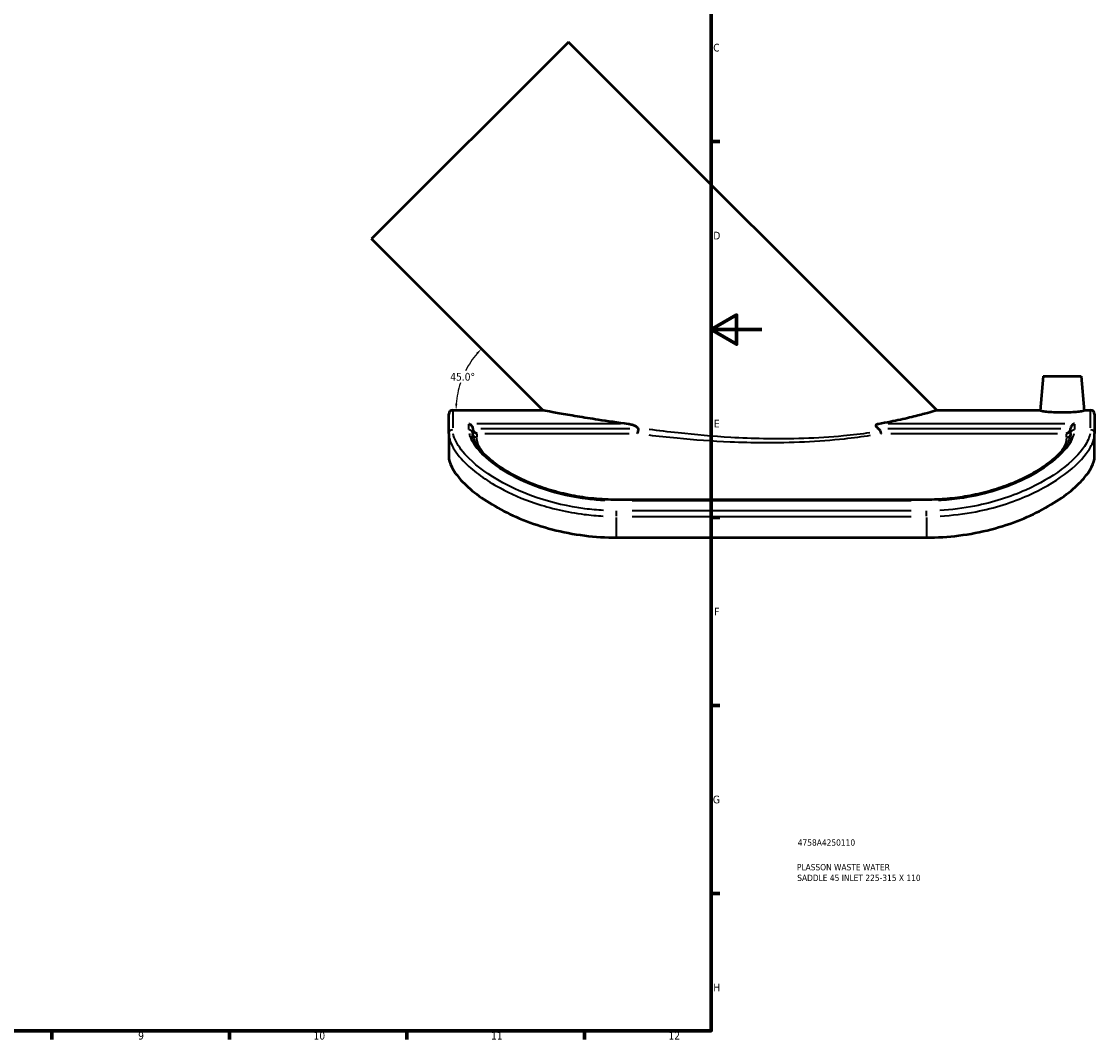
# Model space of a CAD drawing. Header units: millimetres. Extents: x -132 to 1005, y -184 to 847.
# Tile 4 of 5: x 549 to 972, y 17 to 419. Entities that reach past the tile are written whole.
import ezdxf

# ---------------------------------------------------------------- set-up
doc = ezdxf.new("R2010")
doc.units = ezdxf.units.MM
for name, color, linetype, lineweight in [('Border (ANSI)', 7, 'Continuous', 70), ('Dimension (ANSI)', 7, 'Continuous', 25), ('Title (ISO)', 7, 'Continuous', 50), ('Visible (ANSI)', 7, 'Continuous', 50), ('Visible Narrow (ANSI)', 7, 'Continuous', 35)]:
    doc.layers.add(name, color=color, linetype=linetype, lineweight=lineweight)
doc.styles.add('Note Text (ANSI)', font='tahoma.ttf')
doc.styles.add('Note Text (ISO)', font='tahoma.ttf')
doc.dimstyles.new('Default - mm (ANSI)', dxfattribs={"dimtxt": 3.048, "dimasz": 2.5, "dimexe": 3.175, "dimexo": 1.6002, "dimgap": 0.8, "dimtad": 0, "dimtoh": 1, "dimrnd": 1e-08, "dimzin": 4, "dimdsep": 46, "dimtxsty": 'Note Text (ANSI)', "dimcen": 0.09, "dimdle": 10, "dimclrd": 256, "dimclre": 256, "dimclrt": 256, "dimadec": 1, "dimazin": 1, "dimtfac": 1, "dimtofl": 0, "dimtmove": 0, "dimatfit": 3, "dimfxl": 1, "dimtolj": 1, "dimtzin": 4, "dimlwd": -1, "dimlwe": -1, "dimarcsym": 0})

# ---------------------------------------------------------------- blocks, each defined once
blk = doc.blocks.new('Borders Default Border')
at = {"layer": 'Border (ANSI)'}
for p, q in [((821, 371.25), (824.45, 371.25)), ((821, 222.75), (824.45, 222.75)), ((821, 148.5), (824.45, 148.5)), ((821, 74.25), (824.45, 74.25)), ((560.67, 20), (560.67, 16.55)), ((630.75, 20), (630.75, 16.55)), ((700.83, 20), (700.83, 16.55)), ((770.92, 20), (770.92, 16.55))]:
    blk.add_line(p, q, dxfattribs=at)
at = {"layer": 'Border (ANSI)', "flags": 128}
for points in [[(20, 20), (20, 574), (821, 574), (821, 20), (20, 20)], [(841, 297), (821, 297), (831, 302.77), (831, 291.23), (821, 297)]]:
    blk.add_lwpolyline(points, dxfattribs=at)
at = {"layer": 'Border (ANSI)', "attachment_point": 7, "style": 'Note Text (ANSI)'}
for s, insert, char_height in [('C', (821.8, 406.8), 3.05), ('D', (821.81, 332.6), 3.05), ('E', (822.05, 258.35), 3.05), ('F', (822.14, 184.1), 3.05), ('G', (821.66, 109.79), 3.05), ('H', (821.81, 35.6), 3.05), ('9', (594.7, 16.49), 3.05), ('10', (663.96, 16.49), 3.048), ('11', (734.04, 16.55), 3.048), ('12', (804.13, 16.55), 3.048)]:
    blk.add_mtext(s, dxfattribs=dict(at, insert=insert, char_height=char_height))
blk = doc.blocks.new('Title Blocks ISO')
at = {"layer": 'Title (ISO)', "color": 232, "true_color": 0xca0064, "style": 'Note Text (ISO)'}
for tag, p in [('PART_NUMBER_001', (34.16, 73.13)), ('DESCRIPTION_001', (33.84, 63.4)), ('DESCRIPTION_002', (33.96, 59.18))]:
    blk.add_attdef(tag, p, '', height=2.5, dxfattribs=at)
blk = doc.blocks.new('*D6')
at = {"layer": 'Defpoints', "color": 0, "transparency": 16777216}
for p in [(724.83, 282.32), (718.93, 265.21), (753.34, 266.34), (754.47, 265.21)]:
    blk.add_point(p, dxfattribs=at)
at = {"layer": 'Dimension (ANSI)', "transparency": 16777216}
for start, end in [(139.1853, 153.1024), (161.7617, 175.8147)]:
    blk.add_arc((754.47, 265.21), 34.23, start, end, dxfattribs=at)
for points in [[(728.26, 287.86), (728.87, 287.3), (730.27, 289.41)], [(720.75, 267.69), (719.92, 267.72), (720.24, 265.21)]]:
    blk.add_solid(points, dxfattribs=at)
at = {"layer": 'Dimension (ANSI)', "transparency": 16777216, "insert": (717.94, 279.89), "char_height": 3.048, "attachment_point": 1, "style": 'Note Text (ANSI)'}
blk.add_mtext('\\A1;45.0°', dxfattribs=at)

msp = doc.modelspace()

# ---------------------------------------------------------------- linework, layer by layer
at = {"layer": 'Visible (ANSI)'}
for p, q in [((764.6381, 410.6062), (686.8563, 332.8245)), ((910.0381, 265.2062), (764.6381, 410.6062)), ((754.4746, 265.2062), (686.8563, 332.8245)), ((952.1063, 278.6062), (950.9115, 264.949)), ((952.1063, 278.6062), (967.1063, 278.6062)), ((967.1063, 278.6062), (968.3012, 264.949)), ((717.3563, 255.9672), (717.3563, 263.6312)), ((718.9313, 265.2062), (754.4746, 265.2062)), ((910.0381, 265.2062), (950.934, 265.2062)), ((968.2787, 265.2062), (970.7813, 265.2062)), ((972.3563, 263.6312), (972.3563, 255.9672)), ((717.3563, 255.9672), (717.3563, 246.791)), ((972.3563, 246.791), (972.3563, 255.9672)), ((906.0563, 229.78), (783.6563, 229.78)), ((783.6563, 214.8473), (906.0563, 214.8473))]:
    msp.add_line(p, q, dxfattribs=at)
for centre, start, end in [((718.9313, 263.6312), 90, 180), ((970.7813, 263.6312), 0, 90)]:
    msp.add_arc(centre, 1.575, start, end, dxfattribs=at)
for points, knots in [([(754.4746, 265.2062), (754.4746, 265.2062), (755.0698, 265.0948), (757.3112, 264.6832), (758.9558, 264.3837), (763.0113, 263.6675), (765.4246, 263.2509), (770.6713, 262.3817), (773.5043, 261.9297), (780.0262, 260.9388), (784.0275, 260.3658), (788.2558, 259.8145)], [29.81592408, 29.81592408, 29.81592408, 29.81592408, 30.87255107, 30.87255107, 31.92917806, 31.92917806, 32.98580505, 32.98580505, 34.04243204, 34.04243204, 35.41006411, 35.41006411, 35.41006411, 35.41006411]), ([(887.0404, 259.8145), (888.6927, 260.1059), (890.2698, 260.4035), (894.4684, 261.2396), (897.0427, 261.8083), (901.6088, 262.8931), (903.6009, 263.4079), (906.8125, 264.2726), (908.0364, 264.6225), (909.6491, 265.0895), (910.0381, 265.2062), (910.0381, 265.2062)], [4.59531855, 4.59531855, 4.59531855, 4.59531855, 5.1889449, 5.1889449, 6.26568593, 6.26568593, 7.34242697, 7.34242697, 8.419168, 8.419168, 9.49590904, 9.49590904, 9.49590904, 9.49590904]), ([(968.3012, 264.949), (968.3065, 264.8887), (968.0932, 264.8126), (967.2136, 264.6514), (966.5473, 264.5669), (965.0047, 264.4241), (964.0254, 264.3564), (961.8755, 264.2639), (960.7049, 264.2397), (958.5078, 264.2397), (957.3372, 264.2639), (955.1873, 264.3564), (954.2079, 264.4241), (952.6653, 264.5669), (951.9991, 264.6514), (951.1195, 264.8126), (950.9062, 264.8887), (950.9115, 264.949)], [1.30781251, 1.30781251, 1.30781251, 1.30781251, 1.63719923, 1.63719923, 1.96658596, 1.96658596, 2.29614429, 2.29614429, 2.62570262, 2.62570262, 2.95526095, 2.95526095, 3.28481928, 3.28481928, 3.61420601, 3.61420601, 3.94359274, 3.94359274, 3.94359274, 3.94359274]), ([(725.2313, 259.8145), (725.2332, 259.814), (725.2351, 259.8135), (725.4023, 259.771), (725.5686, 259.7032), (725.8827, 259.5222), (726.0329, 259.4101), (726.3137, 259.1358), (726.4458, 258.9708), (726.6343, 258.6403), (726.701, 258.4859), (726.7848, 258.1806), (726.8059, 258.0359), (726.8063, 257.8917), (726.8063, 257.8903), (726.8063, 257.8889)], [-0.000794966, -0.000794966, -0.000794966, -0.000794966, 0, 0, 0.070314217, 0.070314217, 0.137316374, 0.137316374, 0.205631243, 0.205631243, 0.256816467, 0.256816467, 0.3014759, 0.3014759, 0.301926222, 0.301926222, 0.301926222, 0.301926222]), ([(788.2558, 259.8145), (788.7591, 259.7512), (789.2848, 259.624), (790.1811, 259.3203), (790.5545, 259.1646), (791.2611, 258.7905), (791.5967, 258.5795), (791.8868, 258.2894), (791.9115, 258.2648), (791.9363, 258.2389), (791.9608, 258.212)], [-0.411500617, -0.411500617, -0.411500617, -0.411500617, -0.246179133, -0.246179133, -0.123089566, -0.123089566, 0, 0, 0, 0.010446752, 0.010446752, 0.010446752, 0.010446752]), ([(886.9661, 257.8818), (886.7862, 257.9991), (886.6162, 258.1327), (886.4595, 258.2894), (886.3792, 258.3697), (886.2972, 258.4634), (886.1624, 258.6632), (886.1101, 258.7697), (886.0616, 258.9494), (886.0532, 259.0328), (886.0707, 259.1885), (886.0965, 259.2608), (886.1964, 259.4383), (886.2935, 259.5234), (886.5177, 259.6625), (886.6457, 259.715), (886.8661, 259.7794), (886.9524, 259.7989), (887.0404, 259.8145)], [-0.066489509, -0.066489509, -0.066489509, -0.066489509, 0, 0, 0, 0.034052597, 0.034052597, 0.068105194, 0.068105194, 0.093865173, 0.093865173, 0.119625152, 0.119625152, 0.17043363, 0.17043363, 0.221242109, 0.221242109, 0.251927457, 0.251927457, 0.251927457, 0.251927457]), ([(964.4813, 259.8145), (964.4795, 259.814), (964.4776, 259.8135), (964.3104, 259.771), (964.1441, 259.7032), (963.83, 259.5222), (963.6798, 259.4101), (963.3989, 259.1358), (963.2669, 258.9708), (963.0783, 258.6403), (963.0116, 258.4859), (962.9278, 258.1806), (962.9068, 258.0359), (962.9063, 257.8917), (962.9063, 257.8903), (962.9063, 257.8889)], [-0.709802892, -0.709802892, -0.709802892, -0.709802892, -0.708830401, -0.708830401, -0.622814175, -0.622814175, -0.540849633, -0.540849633, -0.457279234, -0.457279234, -0.394663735, -0.394663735, -0.340031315, -0.340031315, -0.33948043, -0.33948043, -0.33948043, -0.33948043]), ([(726.8063, 257.8818), (726.8065, 257.8516), (726.8076, 257.8213), (726.8127, 257.7425), (726.8182, 257.694), (726.8425, 257.5398), (726.8694, 257.4357), (726.9512, 257.2021), (727.0114, 257.0768), (727.1755, 256.8024), (727.2873, 256.6613), (727.5575, 256.3856), (727.7225, 256.2598), (728.0493, 256.0703), (728.2131, 256.0021), (728.3776, 255.9576), (728.3795, 255.9571), (728.3813, 255.9567)], [0.083227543, 0.083227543, 0.083227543, 0.083227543, 0.092605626, 0.092605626, 0.107467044, 0.107467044, 0.139803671, 0.139803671, 0.18210748, 0.18210748, 0.239917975, 0.239917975, 0.312753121, 0.312753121, 0.381282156, 0.381282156, 0.382059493, 0.382059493, 0.382059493, 0.382059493]), ([(783.6563, 229.78), (782.1417, 229.78), (780.6272, 229.8168), (777.6077, 229.9635), (776.1028, 230.0734), (773.1128, 230.3647), (771.6276, 230.546), (768.687, 230.9772), (767.2316, 231.2271), (764.3606, 231.7914), (762.945, 232.1059), (760.1636, 232.7942), (758.7977, 233.1681), (756.1255, 233.9691), (754.8191, 234.3961), (752.2751, 235.2963), (751.0373, 235.7693), (748.6391, 236.7536), (747.4782, 237.2647), (745.241, 238.3168), (744.1641, 238.8577), (742.1006, 239.9611), (741.1135, 240.5235), (739.2339, 241.6614), (738.3409, 242.2369), (736.6529, 243.393), (735.8574, 243.9736), (734.3666, 245.1322), (733.6708, 245.7103), (732.3807, 246.8564), (731.7861, 247.4244), (730.6989, 248.5434), (730.2062, 249.0943), (729.3226, 250.1719), (728.932, 250.6984), (727.9589, 252.1587), (727.5061, 253.0484), (726.9299, 254.6485), (726.8063, 255.3558), (726.8063, 255.9672)], [0, 0, 0, 0, 0.46202334, 0.46202334, 0.92398256, 0.92398256, 1.38573638, 1.38573638, 1.84711361, 1.84711361, 2.30785944, 2.30785944, 2.76759764, 2.76759764, 3.22584728, 3.22584728, 3.68214825, 3.68214825, 4.13611974, 4.13611974, 4.58749936, 4.58749936, 5.036179, 5.036179, 5.48225073, 5.48225073, 5.92607777, 5.92607777, 6.36825822, 6.36825822, 6.80956524, 6.80956524, 7.25093853, 7.25093853, 7.69367998, 7.69367998, 8.52105021, 8.52105021, 9.34842043, 9.34842043, 9.34842043, 9.34842043]), ([(792.1134, 257.8818), (792.1132, 257.7958), (792.1113, 257.7079), (792.0994, 257.419), (792.0826, 257.218), (792.0333, 256.8313), (792.0011, 256.6501), (791.9329, 256.3636), (791.8991, 256.2523), (791.8277, 256.0712), (791.7904, 256.0025), (791.7526, 255.9577), (791.7521, 255.9572), (791.7517, 255.9567)], [-0.249353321, -0.249353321, -0.249353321, -0.249353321, -0.222497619, -0.222497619, -0.162149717, -0.162149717, -0.100545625, -0.100545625, -0.050342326, -0.050342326, 0, 0, 0.00057395, 0.00057395, 0.00057395, 0.00057395]), ([(792.1134, 257.8818), (792.1135, 257.9059), (792.1109, 257.9303), (792.0965, 257.9992), (792.0791, 258.0419), (792.0302, 258.1287), (791.9969, 258.1722), (791.9608, 258.212)], [0.1333932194, 0.1333932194, 0.1333932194, 0.1333932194, 0.1410457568, 0.1410457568, 0.1549990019, 0.1549990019, 0.1711202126, 0.1711202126, 0.1711202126, 0.1711202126]), ([(887.8585, 256.8519), (887.8364, 256.9599), (887.7855, 257.072), (887.6471, 257.2858), (887.5591, 257.3874), (887.328, 257.6184), (887.1479, 257.76), (886.9661, 257.8818)], [0.791372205, 0.791372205, 0.791372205, 0.791372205, 0.827195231, 0.827195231, 0.86399041, 0.86399041, 0.925207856, 0.925207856, 0.925207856, 0.925207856]), ([(888.2251, 255.9567), (888.2246, 255.9572), (888.224, 255.9577), (888.185, 255.9933), (888.1465, 256.0437), (888.0717, 256.1727), (888.0356, 256.2507), (887.9483, 256.4814), (887.9006, 256.6496), (887.8605, 256.8421), (887.8595, 256.847), (887.8585, 256.8519)], [-0.14567026, -0.14567026, -0.14567026, -0.14567026, -0.145087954, -0.145087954, -0.104580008, -0.104580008, -0.06429291, -0.06429291, -0.001627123, -0.001627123, 0, 0, 0, 0]), ([(962.9063, 255.9672), (962.9063, 255.6218), (962.8672, 255.2468), (962.6946, 254.4344), (962.561, 253.9972), (962.1883, 253.0701), (961.9497, 252.5807), (961.37, 251.5733), (961.0324, 251.0568), (960.2551, 249.9988), (959.817, 249.4576), (958.8392, 248.3559), (958.3001, 247.7956), (957.1214, 246.6622), (956.482, 246.0893), (955.1044, 244.9378), (954.3661, 244.3594), (952.7928, 243.2041), (951.9576, 242.6273), (950.1934, 241.4829), (949.2639, 240.9153), (947.3146, 239.7967), (946.2942, 239.2459), (944.1676, 238.1687), (943.0608, 237.6426), (940.767, 236.6229), (939.5795, 236.1295), (937.1312, 235.1832), (935.87, 234.7305), (933.2822, 233.8731), (931.9554, 233.4687), (929.2453, 232.7146), (927.8618, 232.3652), (925.0482, 231.7273), (923.6179, 231.439), (919.5588, 230.7232), (916.8917, 230.3709), (911.5018, 229.8993), (908.7791, 229.78), (906.0563, 229.78)], [0, 0, 0, 0, 0.46741838, 0.46741838, 0.93483676, 0.93483676, 1.39961835, 1.39961835, 1.84985056, 1.84985056, 2.29418724, 2.29418724, 2.7361249, 2.7361249, 3.17732844, 3.17732844, 3.6188894, 3.6188894, 4.06169032, 4.06169032, 4.5064418, 4.5064418, 4.95362647, 4.95362647, 5.40345725, 5.40345725, 5.85594641, 5.85594641, 6.31093393, 6.31093393, 6.76810727, 6.76810727, 7.22703294, 7.22703294, 7.68723282, 7.68723282, 8.51780019, 8.51780019, 9.34836756, 9.34836756, 9.34836756, 9.34836756]), ([(961.3313, 255.9567), (961.3332, 255.9571), (961.335, 255.9576), (961.5047, 256.0035), (961.6737, 256.0747), (962.011, 256.2738), (962.1816, 256.4071), (962.4509, 256.6925), (962.5582, 256.8327), (962.7152, 257.1046), (962.7726, 257.2285), (962.8488, 257.4564), (962.8734, 257.5562), (962.8957, 257.7042), (962.9007, 257.7511), (962.9053, 257.8259), (962.9062, 257.8539), (962.9063, 257.8818)], [-0.000781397, -0.000781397, -0.000781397, -0.000781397, 0, 0, 0.071049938, 0.071049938, 0.146957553, 0.146957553, 0.203667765, 0.203667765, 0.24537421, 0.24537421, 0.276453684, 0.276453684, 0.290903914, 0.290903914, 0.299615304, 0.299615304, 0.299615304, 0.299615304]), ([(717.3563, 246.791), (717.3563, 245.6245), (717.7119, 244.2396), (719.2925, 241.1182), (720.5185, 239.3821), (723.8437, 235.7421), (725.9472, 233.8354), (730.8867, 230.0849), (733.7231, 228.2429), (739.7106, 224.9189), (743.0303, 223.3217), (750.265, 220.4258), (754.1797, 219.1283), (762.3487, 217.0108), (766.6096, 216.19), (775.1797, 215.108), (779.489, 214.8473), (783.6563, 214.8473)], [33.49118698, 33.49118698, 33.49118698, 33.49118698, 34.79102861, 34.79102861, 36.09087023, 36.09087023, 37.39071185, 37.39071185, 38.69055347, 38.69055347, 39.940765, 39.940765, 41.19097653, 41.19097653, 42.44118806, 42.44118806, 43.69139959, 43.69139959, 43.69139959, 43.69139959]), ([(906.0563, 214.8473), (910.2237, 214.8473), (914.533, 215.108), (923.103, 216.19), (927.3639, 217.0108), (935.533, 219.1283), (939.4477, 220.4258), (946.6823, 223.3217), (950.002, 224.9189), (955.9895, 228.2429), (958.8259, 230.0849), (963.7655, 233.8354), (965.8689, 235.7421), (969.1942, 239.3821), (970.4201, 241.1182), (972.0008, 244.2396), (972.3563, 245.6245), (972.3563, 246.791)], [21.8456998, 21.8456998, 21.8456998, 21.8456998, 23.09591133, 23.09591133, 24.34612286, 24.34612286, 25.59633439, 25.59633439, 26.84654592, 26.84654592, 28.14638754, 28.14638754, 29.44622916, 29.44622916, 30.74607078, 30.74607078, 32.04591241, 32.04591241, 32.04591241, 32.04591241])]:
    msp.add_open_spline(points, degree=3, knots=knots, dxfattribs=at)
for points in [[(726.8063, 257.8889), (726.8063, 257.8865), (726.8063, 257.8841), (726.8063, 257.8818)], [(962.9063, 257.8818), (962.9063, 257.8841), (962.9063, 257.8865), (962.9063, 257.8889)]]:
    msp.add_open_spline(points, degree=3, dxfattribs=at)
at = {"layer": 'Visible Narrow (ANSI)'}
for p, q in [((718.9313, 265.1867), (718.9313, 258.2196)), ((970.7813, 258.2196), (970.7813, 265.1867)), ((725.2313, 257.5976), (725.2313, 259.7071)), ((785.1045, 259.8145), (728.3826, 259.8145)), ((960.6093, 259.8145), (890.9124, 259.8145)), ((964.4813, 259.7071), (964.4813, 257.5976)), ((726.8063, 257.7992), (726.8063, 256.0697)), ((728.3813, 255.8858), (728.3813, 254.5423)), ((730.0717, 257.8818), (788.8481, 257.8818)), ((731.5498, 255.9567), (788.5832, 255.9567)), ((890.7631, 257.8818), (959.1093, 257.8818)), ((891.8804, 255.9567), (957.676, 255.9567)), ((961.3313, 254.5423), (961.3313, 255.8858)), ((962.9063, 256.0697), (962.9063, 257.7992)), ((783.6563, 229.4801), (783.6563, 229.7791)), ((789.7763, 229.4489), (899.9363, 229.4489)), ((906.0563, 229.4801), (906.0563, 229.7791)), ((783.6563, 223.3213), (783.6563, 225.37)), ((899.9363, 225.4537), (789.7763, 225.4537)), ((906.0563, 223.3213), (906.0563, 225.37)), ((783.6563, 215.2661), (783.6563, 222.8048)), ((789.7763, 223.2236), (899.9363, 223.2236)), ((906.0563, 222.8048), (906.0563, 215.2661))]:
    msp.add_line(p, q, dxfattribs=at)
for centre, major_axis, start_param, end_param in [((718.9313, 255.9672), (-1.575, 0), 4.7909288, 6.20464549), ((725.2313, 255.9672), (1.575, 0), 0.07853982, 1.49225651), ((728.3813, 255.9672), (-1.575, 0), 0.07853982, 1.49225651), ((961.3313, 255.9672), (1.575, 0), 4.7909288, 6.20464549), ((964.4813, 255.9672), (-1.575, 0), 4.7909288, 6.20464549), ((970.7813, 255.9672), (1.575, 0), 0.07853982, 1.49225651)]:
    msp.add_ellipse(centre, major_axis=major_axis, ratio=0.95452312, start_param=start_param, end_param=end_param, dxfattribs=at)
for points, knots in [([(717.5377, 254.2756), (717.7409, 253.2925), (718.1163, 252.244), (719.7529, 248.9966), (721.5198, 246.6454), (727.3193, 240.9197), (731.9594, 237.4962), (741.7658, 232.1748), (746.4635, 230.1147), (757.55, 226.3882), (764.0896, 224.8716), (773.3255, 223.7118), (775.8398, 223.4896), (778.3657, 223.3597)], [-9.82371, -9.82371, -9.82371, -9.82371, -8.95944698, -8.95944698, -7.27913919, -7.27913919, -4.97198983, -4.97198983, -3.2737705, -3.2737705, -1.2591425, -1.2591425, -0.51703737, -0.51703737, -0.51703737, -0.51703737]), ([(778.4914, 225.5878), (776.0255, 225.7157), (773.5709, 225.9346), (764.5544, 227.0769), (758.1702, 228.5704), (747.3471, 232.2362), (742.7609, 234.2613), (733.1875, 239.485), (728.6576, 242.84), (722.9959, 248.4323), (721.271, 250.7228), (719.6732, 253.8745), (719.3067, 254.8898), (719.1084, 255.8394)], [0.51703737, 0.51703737, 0.51703737, 0.51703737, 1.2591425, 1.2591425, 3.2737705, 3.2737705, 4.97198983, 4.97198983, 7.27913919, 7.27913919, 8.95944698, 8.95944698, 9.82371, 9.82371, 9.82371, 9.82371]), ([(725.3913, 256.0028), (725.5032, 255.471), (725.6745, 254.9182), (726.7494, 252.2729), (728.404, 249.9448), (733.7218, 244.7673), (737.6606, 241.8998), (746.214, 237.2991), (750.4778, 235.4581), (760.4364, 232.191), (766.2489, 230.8769), (774.4767, 229.8704), (776.7266, 229.6772), (778.9871, 229.5649)], [-8.88099941, -8.88099941, -8.88099941, -8.88099941, -8.39268664, -8.39268664, -6.62163251, -6.62163251, -4.57534875, -4.57534875, -2.98405657, -2.98405657, -1.14771406, -1.14771406, -0.46742102, -0.46742102, -0.46742102, -0.46742102]), ([(796.3242, 255.3912), (799.9781, 254.9559), (803.7114, 254.5514), (814.3453, 253.5356), (821.3771, 253.0205), (832.8317, 252.517), (837.2004, 252.4015), (841.575, 252.3739), (847.0044, 252.3398), (852.4445, 252.442), (863.1925, 252.9519), (868.502, 253.3611), (877.1635, 254.2983), (880.614, 254.7514), (883.9116, 255.2549)], [38.86947619, 38.86947619, 38.86947619, 38.86947619, 40.06273636, 40.06273636, 42.2174418, 42.2174418, 43.53005407, 43.53005407, 43.53005407, 45.1591622, 45.1591622, 46.78827034, 46.78827034, 47.91560082, 47.91560082, 47.91560082, 47.91560082]), ([(883.5911, 256.2039), (880.2618, 255.7323), (876.7702, 255.3156), (868.1416, 254.4936), (862.9117, 254.1603), (852.3205, 253.8023), (846.9576, 253.7763), (841.6033, 253.8859), (837.2892, 253.9742), (832.9796, 254.15), (821.6774, 254.8106), (814.7362, 255.4212), (804.0869, 256.5967), (800.2551, 257.0713), (796.5086, 257.5771)], [-47.94820108, -47.94820108, -47.94820108, -47.94820108, -46.78827034, -46.78827034, -45.1591622, -45.1591622, -43.53005407, -43.53005407, -43.53005407, -42.2174418, -42.2174418, -40.06273636, -40.06273636, -38.82189654, -38.82189654, -38.82189654, -38.82189654]), ([(910.7255, 229.5651), (913.5569, 229.7058), (916.3717, 229.9736), (923.5106, 230.9791), (927.7649, 231.8991), (938.288, 234.9575), (944.1803, 237.5036), (954.0401, 243.2085), (957.9463, 246.3668), (962.6561, 251.7433), (963.8994, 254.0181), (964.3196, 256.0009)], [-8.88094918, -8.88094918, -8.88094918, -8.88094918, -8.02881107, -8.02881107, -6.68328421, -6.68328421, -4.51011436, -4.51011436, -2.28425321, -2.28425321, -0.46741838, -0.46741838, -0.46741838, -0.46741838]), ([(970.6036, 255.8387), (970.2871, 254.3264), (969.5445, 252.6472), (966.4303, 247.9684), (963.3364, 244.7867), (955.3473, 238.818), (950.6243, 236.03), (939.1856, 230.9128), (932.2986, 228.6943), (920.5288, 226.403), (915.8952, 225.8323), (911.2212, 225.5886)], [0.51703737, 0.51703737, 0.51703737, 0.51703737, 1.89261049, 1.89261049, 4.09957041, 4.09957041, 6.13091019, 6.13091019, 8.41706055, 8.41706055, 9.82371, 9.82371, 9.82371, 9.82371]), ([(911.3469, 223.3606), (916.1346, 223.608), (920.8809, 224.1873), (932.9372, 226.5144), (939.9917, 228.7682), (951.7088, 233.9756), (956.5468, 236.8158), (964.7302, 242.9106), (967.8994, 246.1677), (971.0894, 250.9776), (971.8501, 252.7092), (972.1743, 254.2749)], [-9.82371, -9.82371, -9.82371, -9.82371, -8.41706055, -8.41706055, -6.13091019, -6.13091019, -4.09957041, -4.09957041, -1.89261049, -1.89261049, -0.51703737, -0.51703737, -0.51703737, -0.51703737]), ([(730.9313, 248.3739), (730.5483, 248.8738), (730.2088, 249.3658), (728.9497, 251.4185), (728.4512, 252.8796), (728.3882, 254.1826)], [-1.79286206, -1.79286206, -1.79286206, -1.79286206, -1.39437814, -1.39437814, -0.09436116, -0.09436116, -0.09436116, -0.09436116]), ([(961.3245, 254.1826), (961.2686, 253.0262), (960.8701, 251.7457), (959.7466, 249.7255), (959.3047, 249.057), (958.7816, 248.374)], [-8.75743809, -8.75743809, -8.75743809, -8.75743809, -7.60362469, -7.60362469, -7.05895348, -7.05895348, -7.05895348, -7.05895348])]:
    msp.add_open_spline(points, degree=3, knots=knots, dxfattribs=at)

# ---------------------------------------------------------------- block references
msp.add_blockref('Borders Default Border', (0, 0))
msp.add_blockref('Title Blocks ISO', (821, 20)).add_auto_attribs({'PART_NUMBER_001': '4758A4250110', 'DESCRIPTION_001': 'PLASSON WASTE WATER', 'DESCRIPTION_002': 'SADDLE 45 INLET 225-315 X 110'})

# ---------------------------------------------------------------- dimensions: what is measured, and where the dimension line sits
at = {"layer": 'Dimension (ANSI)'}
dim = msp.add_angular_dim_3p(base=(724.8288, 282.3222), center=(754.4746, 265.2062), p1=(753.3431, 266.3377), p2=(718.9313, 265.2062), dimstyle='Default - mm (ANSI)', override={"dimtih": 1, "dimse1": 1, "dimse2": 1, "dimadec": 1, "dimtp": 0, "dimtm": 0, "dimtdec": 0}, dxfattribs=at)
dim.commit()
dim.dimension.update_dxf_attribs({"geometry": '*D6', "text_midpoint": (722.8483, 278.3062), "dimtype": 165})

doc.saveas('drawing.dxf')
